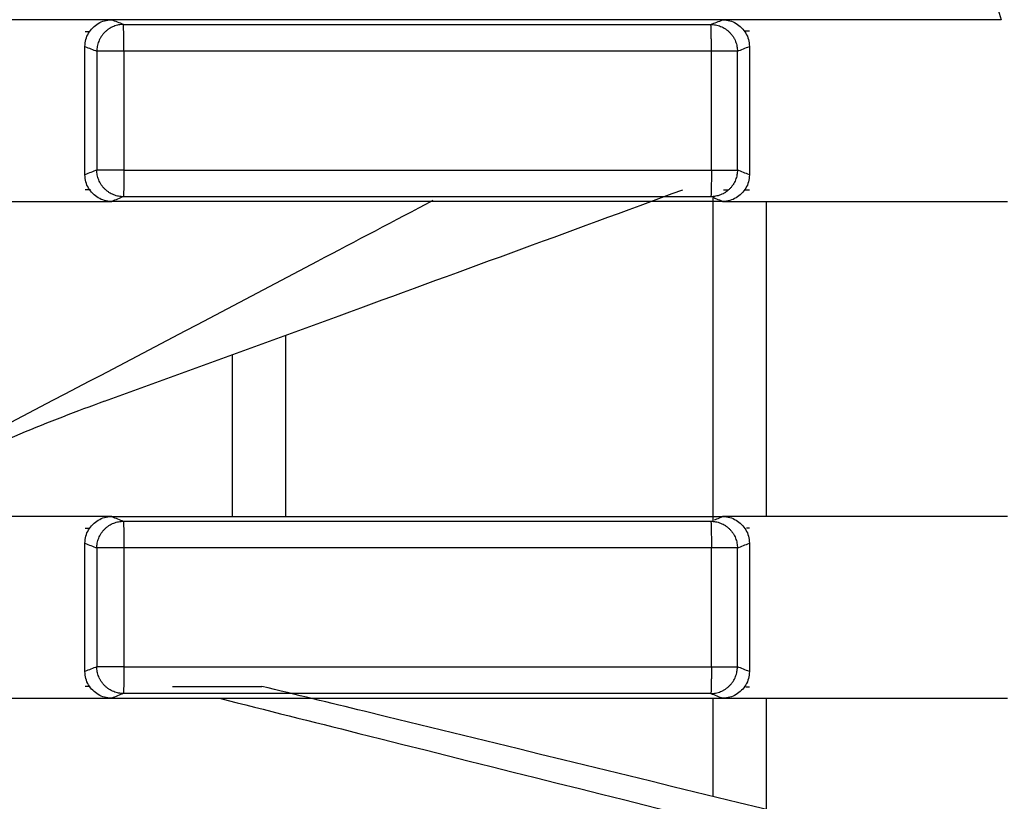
# Model space of a CAD drawing. Header units: millimetres. Extents: x 9946 to 11276, y -4769 to -3439.
# Tile 81 of 100: x 10954 to 10973, y -3629 to -3615. Entities that reach past the tile are written whole.
import ezdxf

# ---------------------------------------------------------------- set-up
doc = ezdxf.new("R2010")
doc.units = ezdxf.units.MM
doc.layers.add('ROXX NEO mini i_Fixture', color=7, linetype='Continuous', true_color=0x000000)

msp = doc.modelspace()

# ---------------------------------------------------------------- linework, layer by layer
at = {"layer": 'ROXX NEO mini i_Fixture', "color": 18, "lineweight": -3, "true_color": 0x000000}
for points, knots in [([(10948.885, -3614.839), (10951.327, -3613.623), (10955.418, -3611.594), (10959.513, -3609.573), (10961.161, -3608.761)], [-22.259717, -22.259717, -22.259717, -22.259717, -14.07394, -8.560787, -8.560787, -8.560787, -8.560787]), ([(10955.941, -3621.902), (10957.407, -3621.369), (10961.019, -3620.052), (10964.63, -3618.729), (10966.775, -3617.94)], [9.315417, 9.315417, 9.315417, 9.315417, 13.995428, 20.851311, 20.851311, 20.851311, 20.851311]), ([(10967.517, -3618.16), (10967.48, -3618.146), (10967.421, -3618.122), (10967.361, -3618.098), (10967.338, -3618.089)], [0, 0, 0, 0, 1.267035, 2.051271, 2.051271, 2.051271, 2.051271]), ([(10962.091, -3618.145), (10961.37, -3618.525), (10958.247, -3620.169), (10955.123, -3621.811), (10952.72, -3623.073)], [-16.797185, -16.797185, -16.797185, -16.797185, -14.348597, -6.186552, -6.186552, -6.186552, -6.186552]), ([(10955.941, -3621.902), (10954.914, -3622.276), (10953.823, -3622.728), (10952.704, -3623.232), (10952.134, -3623.49), (10951.552, -3623.763), (10950.96, -3624.05)], [0.111483, 0.111483, 0.111483, 0.111483, 4.772422, 4.772422, 4.772422, 7.147875, 7.147875, 7.147875, 7.147875]), ([(10967.367, -3624.12), (10967.38, -3624.115), (10967.43, -3624.095), (10967.48, -3624.075), (10967.517, -3624.06)], [-1.721295, -1.721295, -1.721295, -1.721295, -1.267035, 0, 0, 0, 0]), ([(10974.011, -3630.943), (10969.611, -3629.859), (10964.572, -3628.621), (10959.529, -3627.395), (10958.889, -3627.24)], [-27.693331, -27.693331, -27.693331, -27.693331, -14.098923, -12.123649, -12.123649, -12.123649, -12.123649]), ([(10958.099, -3627.463), (10958.968, -3627.682), (10964.24, -3629.009), (10969.515, -3630.322), (10973.921, -3631.417)], [11.363411, 11.363411, 11.363411, 11.363411, 14.05206, 27.672155, 27.672155, 27.672155, 27.672155])]:
    msp.add_open_spline(points, degree=3, knots=knots, dxfattribs=at)
for points, degree in [([(10970.431, -3608.86), (10970.741, -3609.494), (10971.324, -3610.776), (10972.093, -3612.746), (10972.532, -3614.084), (10972.734, -3614.76)], 3), ([(10955.578, -3614.76), (10955.036, -3614.76), (10953.95, -3614.76), (10952.322, -3614.76), (10951.236, -3614.76), (10950.693, -3614.76)], 3), ([(10956.078, -3614.76), (10955.912, -3614.76), (10955.745, -3614.76), (10955.578, -3614.76)], 3), ([(10955.578, -3615.259), (10955.578, -3615.165), (10955.624, -3615.002), (10955.818, -3614.807), (10955.983, -3614.76), (10956.078, -3614.76)], 3), ([(10956.298, -3614.848), (10956.262, -3614.833), (10956.189, -3614.804), (10956.115, -3614.775), (10956.078, -3614.76)], 3), ([(10967.517, -3614.76), (10966.246, -3614.76), (10963.704, -3614.76), (10959.892, -3614.76), (10957.35, -3614.76), (10956.078, -3614.76)], 3), ([(10967.296, -3614.848), (10967.333, -3614.833), (10967.407, -3614.804), (10967.48, -3614.775), (10967.517, -3614.76)], 3), ([(10968.018, -3614.76), (10967.851, -3614.76), (10967.684, -3614.76), (10967.517, -3614.76)], 3), ([(10967.517, -3614.76), (10967.613, -3614.76), (10967.778, -3614.807), (10967.972, -3615.002), (10968.018, -3615.165), (10968.018, -3615.259)], 3), ([(10972.734, -3614.76), (10972.21, -3614.76), (10971.162, -3614.76), (10969.59, -3614.76), (10968.542, -3614.76), (10968.018, -3614.76)], 3), ([(10955.663, -3614.982), (10955.635, -3614.982), (10955.607, -3614.982), (10955.579, -3614.982)], 3), ([(10956.298, -3614.848), (10957.521, -3614.848), (10959.965, -3614.848), (10963.631, -3614.848), (10966.075, -3614.848), (10967.296, -3614.848)], 3), ([(10968.018, -3614.975), (10967.993, -3614.975), (10967.967, -3614.975), (10967.941, -3614.975)], 3), ([(10955.578, -3615.259), (10955.615, -3615.274), (10955.689, -3615.304), (10955.763, -3615.333), (10955.8, -3615.348)], 3), ([(10955.578, -3617.661), (10955.578, -3616.46), (10955.578, -3615.259)], 2), ([(10955.8, -3615.348), (10955.8, -3616.46), (10955.8, -3617.573)], 2), ([(10956.305, -3615.348), (10956.305, -3616.46), (10956.305, -3617.573)], 2), ([(10967.307, -3617.573), (10967.307, -3616.46), (10967.307, -3615.348)], 2), ([(10967.794, -3615.348), (10967.831, -3615.333), (10967.906, -3615.303), (10967.981, -3615.273), (10968.018, -3615.259)], 3), ([(10967.794, -3617.573), (10967.794, -3616.46), (10967.794, -3615.348)], 2), ([(10968.018, -3615.259), (10968.018, -3616.46), (10968.018, -3617.662)], 2), ([(10955.8, -3617.573), (10955.763, -3617.587), (10955.689, -3617.617), (10955.615, -3617.646), (10955.578, -3617.661)], 3), ([(10956.078, -3618.16), (10955.983, -3618.16), (10955.818, -3618.113), (10955.624, -3617.919), (10955.578, -3617.755), (10955.578, -3617.661)], 3), ([(10968.018, -3617.662), (10968.018, -3617.756), (10967.972, -3617.919), (10967.778, -3618.113), (10967.613, -3618.16), (10967.517, -3618.16)], 3), ([(10968.018, -3617.662), (10967.981, -3617.647), (10967.906, -3617.617), (10967.831, -3617.587), (10967.794, -3617.573)], 3), ([(10955.579, -3617.938), (10955.613, -3617.938), (10955.647, -3617.938), (10955.681, -3617.938)], 3), ([(10956.298, -3618.072), (10956.262, -3618.087), (10956.188, -3618.116), (10956.115, -3618.146), (10956.078, -3618.16)], 3), ([(10967.296, -3618.072), (10966.075, -3618.072), (10963.631, -3618.072), (10959.965, -3618.072), (10957.521, -3618.072), (10956.298, -3618.072)], 3), ([(10967.338, -3624.148), (10967.338, -3621.119), (10967.338, -3618.089)], 2), ([(10967.532, -3617.945), (10967.563, -3617.945), (10967.595, -3617.945), (10967.626, -3617.945)], 3), ([(10967.929, -3617.946), (10967.959, -3617.946), (10967.989, -3617.946), (10968.018, -3617.946)], 3), ([(10950.693, -3618.16), (10951.236, -3618.16), (10952.322, -3618.16), (10953.95, -3618.16), (10955.036, -3618.16), (10955.578, -3618.16)], 3), ([(10955.578, -3618.16), (10955.745, -3618.16), (10955.912, -3618.16), (10956.078, -3618.16)], 3), ([(10967.517, -3618.16), (10966.246, -3618.16), (10963.704, -3618.16), (10959.892, -3618.16), (10957.35, -3618.16), (10956.078, -3618.16)], 3), ([(10967.517, -3618.16), (10967.684, -3618.16), (10967.851, -3618.16), (10968.018, -3618.16)], 3), ([(10968.018, -3618.16), (10968.555, -3618.16), (10969.628, -3618.16), (10971.239, -3618.16), (10972.312, -3618.16), (10972.849, -3618.16)], 3), ([(10968.338, -3624.06), (10968.338, -3621.11), (10968.338, -3618.16)], 2), ([(10959.338, -3624.06), (10959.338, -3622.362), (10959.338, -3620.664)], 2), ([(10958.338, -3624.06), (10958.338, -3622.545), (10958.338, -3621.029)], 2), ([(10955.578, -3624.06), (10955.043, -3624.06), (10953.972, -3624.06), (10952.365, -3624.06), (10951.294, -3624.06), (10950.758, -3624.06)], 3), ([(10956.078, -3624.06), (10955.912, -3624.06), (10955.745, -3624.06), (10955.578, -3624.06)], 3), ([(10955.578, -3624.559), (10955.578, -3624.465), (10955.624, -3624.302), (10955.818, -3624.107), (10955.983, -3624.06), (10956.078, -3624.06)], 3), ([(10956.078, -3624.06), (10956.115, -3624.075), (10956.189, -3624.104), (10956.262, -3624.133), (10956.298, -3624.148)], 3), ([(10956.078, -3624.06), (10957.35, -3624.06), (10959.892, -3624.06), (10963.704, -3624.06), (10966.246, -3624.06), (10967.517, -3624.06)], 3), ([(10956.298, -3624.148), (10957.521, -3624.148), (10959.965, -3624.148), (10963.631, -3624.148), (10966.075, -3624.148), (10967.296, -3624.148)], 3), ([(10968.018, -3624.06), (10967.851, -3624.06), (10967.684, -3624.06), (10967.517, -3624.06)], 3), ([(10967.517, -3624.06), (10967.613, -3624.06), (10967.778, -3624.107), (10967.972, -3624.302), (10968.018, -3624.465), (10968.018, -3624.559)], 3), ([(10972.849, -3624.06), (10972.312, -3624.06), (10971.239, -3624.06), (10969.628, -3624.06), (10968.555, -3624.06), (10968.018, -3624.06)], 3), ([(10955.663, -3624.282), (10955.635, -3624.282), (10955.607, -3624.282), (10955.579, -3624.282)], 3), ([(10968.018, -3624.275), (10968.001, -3624.275), (10967.983, -3624.275), (10967.965, -3624.275)], 3), ([(10955.578, -3624.559), (10955.615, -3624.574), (10955.689, -3624.604), (10955.763, -3624.633), (10955.8, -3624.648)], 3), ([(10955.578, -3626.961), (10955.578, -3625.76), (10955.578, -3624.559)], 2), ([(10967.794, -3624.648), (10967.831, -3624.633), (10967.906, -3624.603), (10967.981, -3624.573), (10968.018, -3624.559)], 3), ([(10968.018, -3624.559), (10968.018, -3625.76), (10968.018, -3626.962)], 2), ([(10955.8, -3624.648), (10955.8, -3625.76), (10955.8, -3626.873)], 2), ([(10956.305, -3624.648), (10956.305, -3625.76), (10956.305, -3626.873)], 2), ([(10967.307, -3626.873), (10967.307, -3625.76), (10967.307, -3624.648)], 2), ([(10967.794, -3626.873), (10967.794, -3625.76), (10967.794, -3624.648)], 2), ([(10955.8, -3626.873), (10955.763, -3626.887), (10955.689, -3626.917), (10955.615, -3626.946), (10955.578, -3626.961)], 3), ([(10956.078, -3627.46), (10955.983, -3627.46), (10955.818, -3627.413), (10955.624, -3627.219), (10955.578, -3627.055), (10955.578, -3626.961)], 3), ([(10968.018, -3626.962), (10968.018, -3627.056), (10967.972, -3627.219), (10967.778, -3627.413), (10967.613, -3627.46), (10967.517, -3627.46)], 3), ([(10968.018, -3626.962), (10967.981, -3626.947), (10967.906, -3626.917), (10967.831, -3626.887), (10967.794, -3626.873)], 3), ([(10955.579, -3627.238), (10955.608, -3627.238), (10955.637, -3627.238), (10955.666, -3627.238)], 3), ([(10957.218, -3627.239), (10957.775, -3627.239), (10958.332, -3627.239), (10958.889, -3627.24)], 3), ([(10967.953, -3627.246), (10967.975, -3627.246), (10967.997, -3627.246), (10968.018, -3627.246)], 3), ([(10950.758, -3627.46), (10951.294, -3627.46), (10952.365, -3627.46), (10953.972, -3627.46), (10955.043, -3627.46), (10955.578, -3627.46)], 3), ([(10955.578, -3627.46), (10955.745, -3627.46), (10955.912, -3627.46), (10956.078, -3627.46)], 3), ([(10956.298, -3627.372), (10956.262, -3627.387), (10956.188, -3627.416), (10956.115, -3627.446), (10956.078, -3627.46)], 3), ([(10956.078, -3627.46), (10957.35, -3627.46), (10959.892, -3627.46), (10963.704, -3627.46), (10966.246, -3627.46), (10967.517, -3627.46)], 3), ([(10967.296, -3627.372), (10966.075, -3627.372), (10963.631, -3627.372), (10959.965, -3627.372), (10957.521, -3627.372), (10956.298, -3627.372)], 3), ([(10967.296, -3627.372), (10967.333, -3627.387), (10967.407, -3627.416), (10967.48, -3627.446), (10967.517, -3627.46)], 3), ([(10967.338, -3629.29), (10967.338, -3628.375), (10967.338, -3627.46)], 2), ([(10967.517, -3627.46), (10967.684, -3627.46), (10967.851, -3627.46), (10968.018, -3627.46)], 3), ([(10968.018, -3627.46), (10968.555, -3627.46), (10969.628, -3627.46), (10971.239, -3627.46), (10972.312, -3627.46), (10972.849, -3627.46)], 3), ([(10968.338, -3629.548), (10968.338, -3628.504), (10968.338, -3627.46)], 2)]:
    msp.add_open_spline(points, degree=degree, dxfattribs=at)
for points, weights in [([(10956.298, -3614.848), (10955.802, -3614.849), (10955.8, -3615.348)], [1, 0.708006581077, 1]), ([(10956.305, -3615.348), (10956.305, -3614.865), (10956.298, -3614.848)], [1, 0.719341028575, 1]), ([(10967.307, -3615.348), (10967.307, -3614.865), (10967.296, -3614.848)], [1, 0.719342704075, 1]), ([(10967.296, -3614.848), (10967.793, -3614.85), (10967.794, -3615.348)], [1, 0.708450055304, 1]), ([(10956.305, -3615.348), (10955.841, -3615.348), (10955.8, -3615.348)], [1, 0.732457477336, 1]), ([(10967.307, -3615.348), (10961.807, -3615.348), (10956.305, -3615.348)], [1, 0.999992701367, 1]), ([(10967.794, -3615.348), (10967.755, -3615.348), (10967.307, -3615.348)], [1, 0.744615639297, 1]), ([(10956.305, -3617.573), (10955.841, -3617.573), (10955.8, -3617.573)], [1, 0.732457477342, 1]), ([(10956.298, -3618.072), (10955.802, -3618.071), (10955.8, -3617.573)], [1, 0.708006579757, 1]), ([(10956.305, -3617.573), (10956.305, -3618.055), (10956.298, -3618.072)], [1, 0.719337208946, 1]), ([(10956.305, -3617.573), (10961.807, -3617.573), (10967.307, -3617.573)], [1, 0.999992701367, 1]), ([(10967.307, -3617.573), (10967.307, -3618.055), (10967.296, -3618.072)], [1, 0.719342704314, 1]), ([(10967.794, -3617.573), (10967.793, -3618.07), (10967.296, -3618.072)], [1, 0.708450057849, 1]), ([(10967.307, -3617.573), (10967.755, -3617.573), (10967.794, -3617.573)], [1, 0.744615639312, 1]), ([(10955.8, -3624.648), (10955.802, -3624.149), (10956.298, -3624.148)], [1, 0.708006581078, 1]), ([(10956.298, -3624.148), (10956.305, -3624.165), (10956.305, -3624.648)], [1, 0.719341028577, 1]), ([(10967.296, -3624.148), (10967.307, -3624.165), (10967.307, -3624.648)], [1, 0.719342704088, 1]), ([(10967.296, -3624.148), (10967.793, -3624.15), (10967.794, -3624.648)], [1, 0.708450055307, 1]), ([(10956.305, -3624.648), (10955.841, -3624.648), (10955.8, -3624.648)], [1, 0.732457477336, 1]), ([(10967.307, -3624.648), (10961.807, -3624.648), (10956.305, -3624.648)], [1, 0.999992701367, 1]), ([(10967.794, -3624.648), (10967.755, -3624.648), (10967.307, -3624.648)], [1, 0.744615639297, 1]), ([(10956.305, -3626.873), (10955.841, -3626.873), (10955.8, -3626.873)], [1, 0.732457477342, 1]), ([(10956.298, -3627.372), (10955.802, -3627.371), (10955.8, -3626.873)], [1, 0.708006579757, 1]), ([(10956.305, -3626.873), (10956.305, -3627.355), (10956.298, -3627.372)], [1, 0.719337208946, 1]), ([(10956.305, -3626.873), (10961.807, -3626.873), (10967.307, -3626.873)], [1, 0.999992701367, 1]), ([(10967.296, -3627.372), (10967.793, -3627.37), (10967.794, -3626.873)], [1, 0.708450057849, 1]), ([(10967.307, -3626.873), (10967.307, -3627.355), (10967.296, -3627.372)], [1, 0.719342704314, 1]), ([(10967.307, -3626.873), (10967.755, -3626.873), (10967.794, -3626.873)], [1, 0.744615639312, 1])]:
    msp.add_rational_spline(points, weights, degree=2, dxfattribs=at)

doc.saveas('drawing.dxf')
